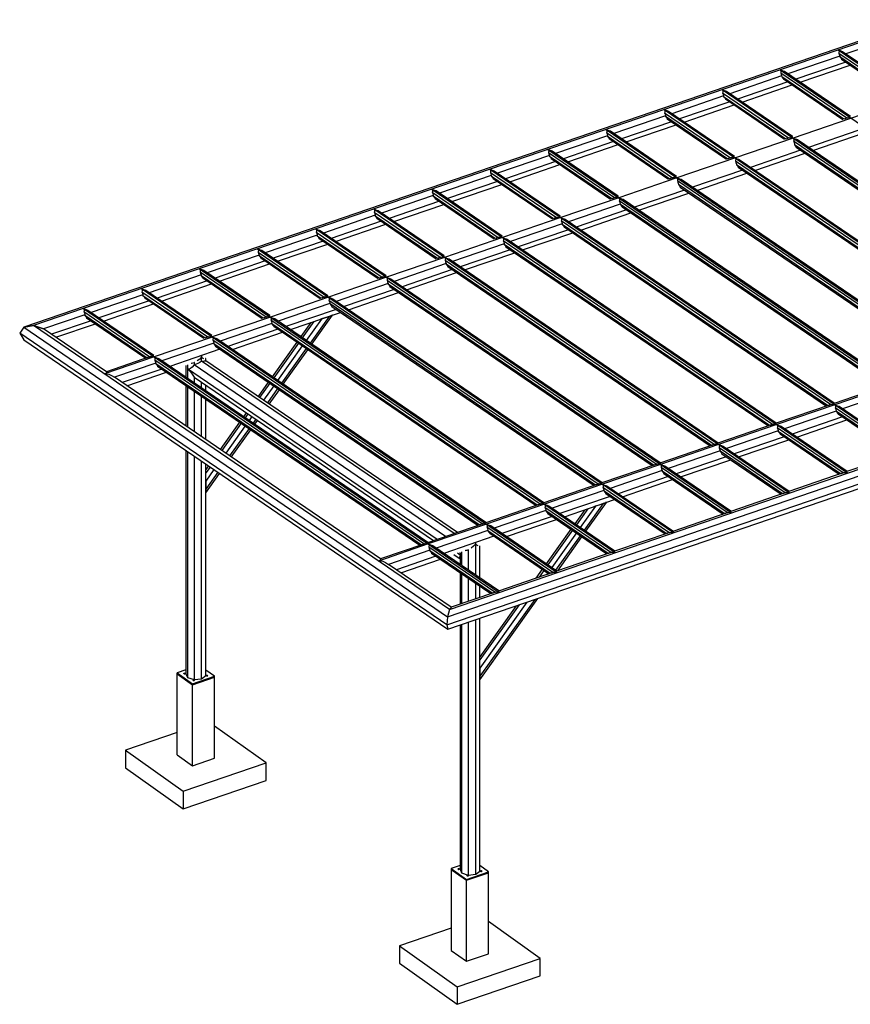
# Model space of a CAD drawing. Extents: x 343828 to 392391, y 90154 to 139469.
# Tile 1 of 27: x 358260 to 370605, y 90154 to 104782. Entities that reach past the tile are written whole.
import ezdxf

# ---------------------------------------------------------------- set-up
doc = ezdxf.new("R2010")
doc.units = 0
doc.header["$LTSCALE"] = 10
doc.header["$MEASUREMENT"] = 0
doc.layers.get('0').update_dxf_attribs({"linetype": 'CONTINUOUS'})
doc.layers.add('SECT-CUT', color=7, linetype='CONTINUOUS')

# ---------------------------------------------------------------- blocks, each defined once
blk = doc.blocks.new('A$C6fcd220c')
at = {"layer": 'SECT-CUT'}
for p, q in [((13405, 14627), (60, 10057)), ((13427, 14612), (207, 10084)), ((13050, 14382), (12280, 14118)), ((12187, 14086), (11417, 13823)), ((12166, 14179), (18345, 9962)), ((12188, 14168), (12166, 14179)), ((12166, 14179), (12177, 14164)), ((12176, 14139), (12173, 14132)), ((12173, 14132), (12181, 14114)), ((12173, 14132), (13154, 13462)), ((12177, 14164), (12176, 14139)), ((12181, 14114), (12187, 14086)), ((12187, 14086), (12188, 14078)), ((12221, 14155), (12188, 14168)), ((12188, 14078), (12202, 14060)), ((12188, 14078), (13113, 13447)), ((12202, 14060), (12214, 14042)), ((12214, 14042), (13095, 13441)), ((12231, 14152), (12221, 14155)), ((13212, 13482), (12231, 14152)), ((12278, 13998), (11533, 13743)), ((11600, 13698), (12344, 13953)), ((11324, 13791), (10554, 13527)), ((11303, 13884), (17482, 9667)), ((11325, 13872), (11303, 13884)), ((11303, 13884), (11314, 13868)), ((11313, 13844), (11310, 13836)), ((11310, 13836), (11318, 13818)), ((11310, 13836), (12291, 13167)), ((11314, 13868), (11313, 13844)), ((11318, 13818), (11324, 13791)), ((11324, 13791), (11325, 13783)), ((11358, 13859), (11325, 13872)), ((11325, 13783), (11339, 13765)), ((11325, 13783), (12250, 13152)), ((11339, 13765), (11351, 13747)), ((11368, 13856), (11358, 13859)), ((12349, 13187), (11368, 13856)), ((11415, 13703), (10670, 13448)), ((10737, 13403), (11482, 13658)), ((11351, 13747), (12232, 13146)), ((10461, 13495), (9691, 13231)), ((10440, 13588), (16619, 9371)), ((10462, 13576), (10440, 13588)), ((10440, 13588), (10451, 13573)), ((10450, 13548), (10447, 13541)), ((10447, 13541), (10455, 13523)), ((10447, 13541), (11428, 12871)), ((10451, 13573), (10450, 13548)), ((10455, 13523), (10461, 13495)), ((10461, 13495), (10462, 13487)), ((10495, 13564), (10462, 13576)), ((10462, 13487), (10476, 13469)), ((10462, 13487), (11387, 12856)), ((10476, 13469), (10488, 13451)), ((10505, 13561), (10495, 13564)), ((11486, 12891), (10505, 13561)), ((13219, 13460), (11493, 12869)), ((10552, 13407), (9807, 13152)), ((9874, 13107), (10619, 13362)), ((10488, 13451), (11369, 12850)), ((9598, 13200), (8828, 12936)), ((9577, 13293), (15756, 9076)), ((9599, 13281), (9577, 13293)), ((9577, 13293), (9588, 13277)), ((9587, 13253), (9584, 13245)), ((9584, 13245), (9592, 13227)), ((9584, 13245), (10565, 12576)), ((9588, 13277), (9587, 13253)), ((9592, 13227), (9598, 13200)), ((9598, 13200), (9599, 13192)), ((9632, 13268), (9599, 13281)), ((9599, 13192), (9613, 13174)), ((9599, 13192), (10524, 12561)), ((9613, 13174), (9625, 13156)), ((9642, 13265), (9632, 13268)), ((10623, 12595), (9642, 13265)), ((12302, 13169), (12261, 13156)), ((12276, 13164), (12291, 13167)), ((12289, 13166), (12290, 13165)), ((12291, 13167), (12301, 13169)), ((12301, 13169), (12334, 13172)), ((12334, 13172), (12356, 13165)), ((9689, 13112), (8945, 12857)), ((9011, 12811), (9756, 13067)), ((9625, 13156), (10506, 12554)), ((12257, 13154), (12276, 13164)), ((12261, 13155), (12278, 13164)), ((8735, 12904), (7965, 12640)), ((8714, 12997), (14893, 8780)), ((8736, 12985), (8714, 12997)), ((8714, 12997), (8725, 12981)), ((8724, 12957), (8721, 12950)), ((8721, 12950), (8729, 12931)), ((8721, 12950), (9702, 12280)), ((8725, 12981), (8724, 12957)), ((8729, 12931), (8735, 12904)), ((8735, 12904), (8736, 12896)), ((8769, 12973), (8736, 12985)), ((8736, 12896), (8750, 12878)), ((8736, 12896), (9661, 12265)), ((8750, 12878), (8762, 12860)), ((8779, 12970), (8769, 12973)), ((9760, 12300), (8779, 12970)), ((11439, 12874), (11398, 12860)), ((11428, 12871), (11438, 12874)), ((11438, 12874), (11471, 12876)), ((11471, 12876), (11493, 12869)), ((11482, 12880), (11483, 12889)), ((11493, 12869), (11482, 12880)), ((11483, 12889), (11486, 12891)), ((12469, 12984), (11724, 12729)), ((11790, 12683), (12535, 12939)), ((8826, 12816), (8082, 12561)), ((8148, 12516), (8893, 12771)), ((8762, 12860), (9643, 12259)), ((11493, 12869), (9767, 12278)), ((11394, 12859), (11413, 12868)), ((11398, 12860), (11415, 12869)), ((11413, 12868), (11428, 12871)), ((11426, 12871), (11427, 12870)), ((11516, 12857), (11493, 12869)), ((11493, 12869), (11504, 12853)), ((11493, 12869), (11493, 12869)), ((11493, 12869), (11493, 12869)), ((11493, 12869), (11493, 12869)), ((11503, 12829), (11500, 12822)), ((11500, 12822), (11508, 12803)), ((15501, 10092), (11500, 12822)), ((11504, 12853), (11503, 12829)), ((11508, 12803), (11515, 12776)), ((11515, 12776), (11516, 12768)), ((11549, 12845), (11516, 12857)), ((11516, 12768), (11530, 12750)), ((15460, 10077), (11516, 12768)), ((11530, 12750), (11542, 12732)), ((11542, 12732), (15442, 10071)), ((11558, 12842), (11549, 12845)), ((15559, 10112), (11558, 12842)), ((7872, 12609), (7102, 12345)), ((7851, 12701), (14030, 8485)), ((7873, 12690), (7851, 12701)), ((7851, 12701), (7862, 12686)), ((7861, 12662), (7858, 12654)), ((7858, 12654), (7866, 12636)), ((7858, 12654), (8839, 11984)), ((7862, 12686), (7861, 12662)), ((7866, 12636), (7872, 12609)), ((7872, 12609), (7873, 12600)), ((7906, 12677), (7873, 12690)), ((7873, 12600), (7887, 12583)), ((7873, 12600), (8798, 11969)), ((7887, 12583), (7899, 12564)), ((7916, 12674), (7906, 12677)), ((8897, 12004), (7916, 12674)), ((10575, 12578), (10608, 12581)), ((10608, 12581), (10630, 12574)), ((10619, 12584), (10620, 12594)), ((10630, 12574), (10619, 12584)), ((10620, 12594), (10623, 12595)), ((11606, 12688), (10861, 12433)), ((10927, 12388), (11672, 12643)), ((7963, 12521), (7219, 12265)), ((7285, 12220), (8030, 12475)), ((7899, 12564), (8780, 11963)), ((10531, 12563), (10550, 12573)), ((10576, 12578), (10535, 12564)), ((10535, 12564), (10552, 12573)), ((10550, 12573), (10565, 12576)), ((10563, 12575), (10564, 12574)), ((10565, 12576), (10575, 12578)), ((10653, 12562), (10630, 12574)), ((10630, 12574), (10641, 12558)), ((10630, 12574), (10630, 12574)), ((10630, 12574), (10630, 12574)), ((10640, 12534), (10637, 12526)), ((10637, 12526), (10645, 12508)), ((14638, 9796), (10637, 12526)), ((10641, 12558), (10640, 12534)), ((10645, 12508), (10652, 12481)), ((10652, 12481), (10653, 12473)), ((10686, 12549), (10653, 12562)), ((10653, 12473), (10667, 12455)), ((14597, 9781), (10653, 12473)), ((10667, 12455), (10679, 12437)), ((10679, 12437), (14579, 9775)), ((10695, 12546), (10686, 12549)), ((14696, 9816), (10695, 12546)), ((7009, 12313), (6239, 12049)), ((6988, 12406), (13167, 8189)), ((7010, 12394), (6988, 12406)), ((6988, 12406), (6999, 12390)), ((6998, 12366), (6995, 12359)), ((6995, 12359), (7003, 12340)), ((6995, 12359), (7976, 11689)), ((6999, 12390), (6998, 12366)), ((7003, 12340), (7009, 12313)), ((7009, 12313), (7010, 12305)), ((7043, 12381), (7010, 12394)), ((7010, 12305), (7024, 12287)), ((7010, 12305), (7935, 11674)), ((7024, 12287), (7036, 12269)), ((7053, 12378), (7043, 12381)), ((8034, 11709), (7053, 12378)), ((9756, 12289), (9757, 12298)), ((9767, 12278), (9756, 12289)), ((9757, 12298), (9760, 12300)), ((10743, 12393), (9998, 12137)), ((10064, 12092), (10809, 12347)), ((7100, 12225), (6356, 11970)), ((6422, 11925), (7167, 12180)), ((7036, 12269), (7917, 11668)), ((9767, 12278), (8904, 11983)), ((9668, 12267), (9687, 12277)), ((9713, 12283), (9672, 12269)), ((9672, 12269), (9689, 12277)), ((9687, 12277), (9702, 12280)), ((9700, 12280), (9701, 12279)), ((9702, 12280), (9712, 12283)), ((9712, 12283), (9745, 12285)), ((9745, 12285), (9767, 12278)), ((9790, 12266), (9767, 12278)), ((9767, 12278), (9778, 12262)), ((9767, 12278), (9767, 12278)), ((9767, 12278), (9767, 12278)), ((9777, 12238), (9774, 12231)), ((9774, 12231), (9782, 12212)), ((13775, 9501), (9774, 12231)), ((9778, 12262), (9777, 12238)), ((9782, 12212), (9789, 12185)), ((9789, 12185), (9790, 12177)), ((9823, 12254), (9790, 12266)), ((9790, 12177), (9804, 12159)), ((13734, 9486), (9790, 12177)), ((9804, 12159), (9816, 12141)), ((9816, 12141), (13716, 9479)), ((9832, 12251), (9823, 12254)), ((13833, 9521), (9832, 12251)), ((6146, 12017), (5376, 11754)), ((6125, 12110), (12304, 7893)), ((6147, 12099), (6125, 12110)), ((6125, 12110), (6136, 12095)), ((6135, 12070), (6132, 12063)), ((6132, 12063), (6140, 12045)), ((6132, 12063), (7113, 11393)), ((6136, 12095), (6135, 12070)), ((6140, 12045), (6146, 12017)), ((6146, 12017), (6147, 12009)), ((6180, 12086), (6147, 12099)), ((6147, 12009), (6161, 11991)), ((6147, 12009), (7072, 11378)), ((6190, 12083), (6180, 12086)), ((7171, 11413), (6190, 12083)), ((8893, 11993), (8894, 12003)), ((8894, 12003), (8897, 12004)), ((9880, 12097), (9135, 11842)), ((9201, 11797), (9946, 12052)), ((6237, 11929), (5493, 11674)), ((5559, 11629), (6304, 11884)), ((6161, 11991), (6173, 11973)), ((6173, 11973), (7054, 11372)), ((8904, 11983), (8041, 11687)), ((8926, 11889), (8156, 11626)), ((8805, 11972), (8824, 11982)), ((8850, 11987), (8809, 11973)), ((8809, 11973), (8826, 11982)), ((8824, 11982), (8839, 11984)), ((8837, 11984), (8838, 11983)), ((8839, 11984), (8849, 11987)), ((8849, 11987), (8882, 11989)), ((8882, 11989), (8904, 11982)), ((8904, 11983), (8893, 11993)), ((8927, 11971), (8904, 11983)), ((8904, 11983), (8904, 11983)), ((8904, 11983), (8904, 11982)), ((8904, 11982), (8915, 11967)), ((8914, 11942), (8911, 11935)), ((8911, 11935), (8919, 11917)), ((12912, 9205), (8911, 11935)), ((8915, 11967), (8914, 11942)), ((8919, 11917), (8926, 11889)), ((8926, 11889), (8927, 11881)), ((8960, 11958), (8927, 11971)), ((8927, 11881), (8941, 11863)), ((12871, 9190), (8927, 11881)), ((8941, 11863), (8953, 11845)), ((8970, 11955), (8960, 11958)), ((12970, 9225), (8970, 11955)), ((5283, 11722), (4513, 11458)), ((5262, 11815), (11441, 7598)), ((5284, 11803), (5262, 11815)), ((5262, 11815), (5273, 11799)), ((5272, 11775), (5269, 11767)), ((5269, 11767), (5277, 11749)), ((5269, 11767), (6250, 11098)), ((5273, 11799), (5272, 11775)), ((5277, 11749), (5283, 11722)), ((5283, 11722), (5284, 11714)), ((5317, 11790), (5284, 11803)), ((5284, 11714), (5298, 11696)), ((5284, 11714), (6209, 11083)), ((5327, 11787), (5317, 11790)), ((6308, 11118), (5327, 11787)), ((8030, 11698), (8031, 11707)), ((8031, 11707), (8034, 11709)), ((9017, 11801), (8272, 11546)), ((8338, 11501), (9083, 11756)), ((8953, 11845), (12853, 9184)), ((5374, 11634), (4630, 11379)), ((4696, 11334), (5441, 11589)), ((5298, 11696), (5310, 11678)), ((5310, 11678), (6191, 11077)), ((8041, 11687), (7178, 11391)), ((8063, 11594), (7293, 11330)), ((7942, 11676), (7961, 11686)), ((7987, 11692), (7946, 11678)), ((7946, 11678), (7963, 11686)), ((7961, 11686), (7976, 11689)), ((7974, 11688), (7975, 11688)), ((7976, 11689), (7986, 11691)), ((7986, 11691), (8019, 11694)), ((8019, 11694), (8041, 11687)), ((8041, 11687), (8030, 11698)), ((8064, 11675), (8041, 11687)), ((8041, 11687), (8052, 11671)), ((8041, 11687), (8041, 11687)), ((8041, 11687), (8041, 11687)), ((8051, 11647), (8048, 11640)), ((8048, 11640), (8056, 11621)), ((12049, 8910), (8048, 11640)), ((8052, 11671), (8051, 11647)), ((8056, 11621), (8063, 11594)), ((8063, 11594), (8064, 11586)), ((8097, 11662), (8064, 11675)), ((8064, 11586), (8078, 11568)), ((12008, 8894), (8064, 11586)), ((8078, 11568), (8090, 11550)), ((8107, 11659), (8097, 11662)), ((12107, 8929), (8107, 11659)), ((4421, 11426), (3650, 11162)), ((4399, 11519), (10578, 7302)), ((4421, 11507), (4399, 11519)), ((4399, 11519), (4410, 11504)), ((4409, 11479), (4406, 11472)), ((4406, 11472), (4414, 11454)), ((4406, 11472), (5387, 10802)), ((4410, 11504), (4409, 11479)), ((4414, 11454), (4421, 11426)), ((4454, 11495), (4421, 11507)), ((4421, 11426), (4421, 11418)), ((4421, 11418), (4435, 11400)), ((4421, 11418), (5346, 10787)), ((4464, 11492), (4454, 11495)), ((5445, 10822), (4464, 11492)), ((7167, 11402), (7168, 11411)), ((7168, 11411), (7171, 11413)), ((8154, 11506), (7409, 11251)), ((7475, 11206), (8220, 11461)), ((8090, 11550), (11990, 8888)), ((4512, 11338), (3767, 11083)), ((3833, 11038), (4578, 11293)), ((4435, 11400), (4447, 11382)), ((4447, 11382), (5328, 10781)), ((7178, 11391), (6315, 11096)), ((7200, 11298), (6430, 11035)), ((7079, 11381), (7098, 11390)), ((7124, 11396), (7083, 11382)), ((7083, 11382), (7100, 11391)), ((7098, 11390), (7113, 11393)), ((7111, 11393), (7112, 11392)), ((7113, 11393), (7123, 11396)), ((7123, 11396), (7156, 11398)), ((7156, 11398), (7178, 11391)), ((7178, 11391), (7167, 11402)), ((7201, 11379), (7178, 11391)), ((7178, 11391), (7189, 11375)), ((7178, 11391), (7178, 11391)), ((7178, 11391), (7178, 11391)), ((7188, 11351), (7185, 11344)), ((7185, 11344), (7193, 11326)), ((11186, 8614), (7185, 11344)), ((7189, 11375), (7188, 11351)), ((7193, 11326), (7200, 11298)), ((7200, 11298), (7201, 11290)), ((7234, 11367), (7201, 11379)), ((7201, 11290), (7215, 11272)), ((11145, 8599), (7201, 11290)), ((7215, 11272), (7227, 11254)), ((7244, 11364), (7234, 11367)), ((11244, 8634), (7244, 11364)), ((3558, 11131), (2787, 10867)), ((3536, 11224), (9715, 7007)), ((3558, 11212), (3536, 11224)), ((3536, 11224), (3547, 11208)), ((3546, 11184), (3543, 11176)), ((3543, 11176), (3551, 11158)), ((3543, 11176), (4524, 10507)), ((3547, 11208), (3546, 11184)), ((3551, 11158), (3558, 11131)), ((3591, 11199), (3558, 11212)), ((3558, 11131), (3558, 11123)), ((3558, 11123), (3572, 11105)), ((3558, 11123), (4483, 10492)), ((3601, 11196), (3591, 11199)), ((4582, 10526), (3601, 11196)), ((6305, 11116), (6308, 11118)), ((7291, 11210), (6546, 10955)), ((6613, 10910), (7357, 11165)), ((7227, 11254), (11127, 8593)), ((3649, 11043), (2904, 10788)), ((2970, 10742), (3715, 10998)), ((3572, 11105), (3584, 11087)), ((3584, 11087), (4465, 10485)), ((6315, 11096), (5452, 10800)), ((6337, 11003), (5567, 10739)), ((6216, 11085), (6235, 11095)), ((6261, 11100), (6220, 11086)), ((6220, 11086), (6237, 11095)), ((6235, 11095), (6250, 11098)), ((6248, 11097), (6249, 11096)), ((6250, 11098), (6260, 11100)), ((6260, 11100), (6293, 11103)), ((6293, 11103), (6315, 11096)), ((6304, 11107), (6305, 11116)), ((6315, 11096), (6304, 11107)), ((6338, 11084), (6315, 11096)), ((6315, 11096), (6326, 11080)), ((6315, 11096), (6315, 11096)), ((6315, 11096), (6315, 11096)), ((6325, 11056), (6322, 11048)), ((6322, 11048), (6330, 11030)), ((10323, 8318), (6322, 11048)), ((6326, 11080), (6325, 11056)), ((6330, 11030), (6337, 11003)), ((6337, 11003), (6338, 10995)), ((6371, 11071), (6338, 11084)), ((6338, 10995), (6352, 10977)), ((10282, 8303), (6338, 10995)), ((6352, 10977), (6364, 10959)), ((6381, 11068), (6371, 11071)), ((10381, 8338), (6381, 11068)), ((2695, 10835), (1924, 10571)), ((2673, 10928), (8852, 6711)), ((2695, 10916), (2673, 10928)), ((2673, 10928), (2684, 10912)), ((2683, 10888), (2680, 10881)), ((2680, 10881), (2688, 10862)), ((2680, 10881), (3661, 10211)), ((2684, 10912), (2683, 10888)), ((2688, 10862), (2695, 10835)), ((2728, 10904), (2695, 10916)), ((2695, 10835), (2695, 10827)), ((2695, 10827), (2709, 10809)), ((2695, 10827), (3620, 10196)), ((2738, 10901), (2728, 10904)), ((3719, 10231), (2738, 10901)), ((6428, 10915), (5683, 10660)), ((5750, 10614), (6494, 10870)), ((6364, 10959), (10264, 8297)), ((2786, 10747), (2041, 10492)), ((2107, 10447), (2852, 10702)), ((2709, 10809), (2721, 10791)), ((2721, 10791), (3602, 10190)), ((5452, 10800), (4589, 10505)), ((5474, 10707), (4704, 10443)), ((5353, 10790), (5372, 10799)), ((5398, 10805), (5357, 10791)), ((5357, 10791), (5374, 10800)), ((5372, 10799), (5387, 10802)), ((5385, 10802), (5386, 10801)), ((5387, 10802), (5397, 10805)), ((5397, 10805), (5430, 10807)), ((5430, 10807), (5452, 10800)), ((5441, 10811), (5442, 10820)), ((5452, 10800), (5441, 10811)), ((5442, 10820), (5445, 10822)), ((5475, 10788), (5452, 10800)), ((5452, 10800), (5463, 10784)), ((5452, 10800), (5452, 10800)), ((5452, 10800), (5452, 10800)), ((5462, 10760), (5459, 10753)), ((5459, 10753), (5467, 10734)), ((9460, 8023), (5459, 10753)), ((5463, 10784), (5462, 10760)), ((5467, 10734), (5474, 10707)), ((5474, 10707), (5475, 10699)), ((5508, 10776), (5475, 10788)), ((5475, 10699), (5489, 10681)), ((9419, 8008), (5475, 10699)), ((5489, 10681), (5501, 10663)), ((5518, 10773), (5508, 10776)), ((9518, 8043), (5518, 10773)), ((6360, 5757), (20959, 10757)), ((6387, 5867), (20811, 10807)), ((1832, 10540), (1061, 10276)), ((1810, 10632), (7989, 6416)), ((1832, 10621), (1810, 10632)), ((1810, 10632), (1821, 10617)), ((1820, 10593), (1817, 10585)), ((1817, 10585), (1825, 10567)), ((1817, 10585), (2798, 9915)), ((1821, 10617), (1820, 10593)), ((1825, 10567), (1832, 10540)), ((1865, 10608), (1832, 10621)), ((1832, 10540), (1832, 10532)), ((1875, 10605), (1865, 10608)), ((2856, 9935), (1875, 10605)), ((5565, 10619), (4820, 10364)), ((4887, 10319), (5631, 10574)), ((5501, 10663), (9401, 8002)), ((6350, 5635), (21021, 10659)), ((6363, 5571), (20961, 10571)), ((1923, 10452), (1178, 10196)), ((1244, 10151), (1989, 10406)), ((1832, 10532), (1846, 10514)), ((1832, 10532), (2757, 9900)), ((1846, 10514), (1858, 10495)), ((1858, 10495), (2739, 9894)), ((4589, 10505), (3726, 10209)), ((4611, 10412), (3841, 10148)), ((4490, 10494), (4509, 10504)), ((4535, 10509), (4494, 10495)), ((4494, 10495), (4511, 10504)), ((4509, 10504), (4524, 10507)), ((4522, 10506), (4523, 10505)), ((4524, 10507), (4534, 10509)), ((4534, 10509), (4567, 10512)), ((4567, 10512), (4589, 10505)), ((4578, 10516), (4580, 10525)), ((4589, 10505), (4578, 10516)), ((4580, 10525), (4582, 10526)), ((4612, 10493), (4589, 10505)), ((4589, 10505), (4600, 10489)), ((4589, 10505), (4589, 10505)), ((4589, 10505), (4589, 10505)), ((4599, 10465), (4597, 10457)), ((4597, 10457), (4604, 10439)), ((8597, 7727), (4597, 10457)), ((4600, 10489), (4599, 10465)), ((4604, 10439), (4611, 10412)), ((4611, 10412), (4612, 10404)), ((4645, 10480), (4612, 10493)), ((4612, 10404), (4626, 10386)), ((8556, 7712), (4612, 10404)), ((4626, 10386), (4638, 10368)), ((4655, 10477), (4645, 10480)), ((8655, 7747), (4655, 10477)), ((969, 10244), (355, 10034)), ((947, 10337), (7126, 6120)), ((969, 10325), (947, 10337)), ((947, 10337), (958, 10321)), ((957, 10297), (954, 10290)), ((954, 10290), (962, 10271)), ((954, 10290), (1935, 9620)), ((958, 10321), (957, 10297)), ((962, 10271), (969, 10244)), ((1002, 10312), (969, 10325)), ((969, 10244), (969, 10236)), ((1012, 10309), (1002, 10312)), ((1994, 9640), (1012, 10309)), ((4702, 10324), (3957, 10069)), ((4024, 10023), (4768, 10278)), ((4638, 10368), (8538, 7706)), ((1060, 10156), (471, 9955)), ((537, 9909), (1126, 10111)), ((969, 10236), (983, 10218)), ((969, 10236), (1894, 9605)), ((983, 10218), (995, 10200)), ((995, 10200), (1876, 9599)), ((3726, 10209), (2863, 9914)), ((3748, 10116), (2978, 9852)), ((3627, 10198), (3646, 10208)), ((3672, 10214), (3631, 10200)), ((3631, 10200), (3649, 10209)), ((3646, 10208), (3661, 10211)), ((3659, 10211), (3660, 10210)), ((3661, 10211), (3671, 10214)), ((3671, 10214), (3704, 10216)), ((3704, 10216), (3726, 10209)), ((3716, 10220), (3717, 10229)), ((3726, 10209), (3716, 10220)), ((3717, 10229), (3719, 10231)), ((3749, 10197), (3726, 10209)), ((3726, 10209), (3737, 10193)), ((3726, 10209), (3726, 10209)), ((3726, 10209), (3726, 10209)), ((3726, 10209), (3726, 10209)), ((3726, 10209), (3726, 10209)), ((3726, 10209), (3726, 10209)), ((3736, 10169), (3734, 10162)), ((3734, 10162), (3741, 10143)), ((7734, 7432), (3734, 10162)), ((3737, 10193), (3736, 10169)), ((3741, 10143), (3748, 10116)), ((3748, 10116), (3749, 10108)), ((3782, 10185), (3749, 10197)), ((3749, 10108), (3763, 10090)), ((7693, 7417), (3749, 10108)), ((3792, 10182), (3782, 10185)), ((7792, 7452), (3792, 10182)), ((4325, 10127), (4177, 9919)), ((4372, 10143), (4200, 9903)), ((4485, 10180), (4259, 9863)), ((4600, 10220), (4317, 9823)), ((4342, 9806), (4649, 10236)), ((4485, 10180), (4471, 10177)), ((4486, 10181), (4480, 10180)), ((4538, 10196), (4485, 10180)), ((4550, 10201), (4486, 10181)), ((4490, 10183), (4489, 10182)), ((4600, 10220), (4538, 10196)), ((4595, 10219), (4593, 10217)), ((4625, 10226), (4600, 10220)), ((4613, 10223), (4637, 10233)), ((4649, 10236), (4625, 10226)), ((4637, 10233), (4635, 10233)), ((4649, 10236), (4645, 10236)), ((60, 10057), (0, 9968)), ((60, 10057), (0, 9968)), ((0, 9968), (62, 9870)), ((0, 9968), (62, 9870)), ((6350, 5635), (0, 9968)), ((0, 9968), (0, 9968)), ((0, 9968), (0, 9968)), ((0, 9968), (0, 9968)), ((207, 10084), (60, 10057)), ((60, 10057), (207, 10084)), ((60, 10057), (6360, 5757)), ((355, 10034), (207, 10084)), ((6387, 5867), (207, 10084)), ((207, 10084), (355, 10034)), ((1288, 9397), (355, 10034)), ((355, 10034), (355, 10034)), ((3839, 10028), (3094, 9773)), ((3161, 9728), (3905, 9983)), ((3763, 10090), (3775, 10072)), ((3775, 10072), (7675, 7411)), ((62, 9870), (62, 9870)), ((62, 9870), (6363, 5571)), ((62, 9870), (62, 9870)), ((2863, 9913), (2000, 9618)), ((2885, 9820), (2115, 9557)), ((2764, 9903), (2783, 9913)), ((2809, 9918), (2768, 9904)), ((2768, 9904), (2786, 9913)), ((2783, 9913), (2798, 9915)), ((2796, 9915), (2797, 9914)), ((2798, 9915), (2808, 9918)), ((2808, 9918), (2841, 9920)), ((2841, 9920), (2863, 9913)), ((2853, 9924), (2854, 9934)), ((2863, 9914), (2853, 9924)), ((2854, 9934), (2856, 9935)), ((2886, 9902), (2863, 9914)), ((2863, 9914), (2863, 9914)), ((2863, 9914), (2863, 9913)), ((2863, 9913), (2863, 9913)), ((2863, 9913), (2874, 9898)), ((2873, 9873), (2871, 9866)), ((2871, 9866), (2878, 9848)), ((6871, 7136), (2871, 9866)), ((2874, 9898), (2873, 9873)), ((2878, 9848), (2885, 9820)), ((2885, 9820), (2886, 9812)), ((2919, 9889), (2886, 9902)), ((2886, 9812), (2900, 9794)), ((6830, 7121), (2886, 9812)), ((2929, 9886), (2919, 9889)), ((6929, 7156), (2929, 9886)), ((4119, 9837), (3752, 9324)), ((4142, 9821), (3776, 9308)), ((2976, 9732), (2231, 9477)), ((2900, 9794), (2912, 9776)), ((2912, 9776), (6812, 7115)), ((4200, 9782), (3834, 9268)), ((4259, 9742), (3893, 9228)), ((3917, 9211), (4284, 9725)), ((2000, 9618), (1261, 9365)), ((1946, 9623), (1288, 9397)), ((2022, 9525), (1409, 9315)), ((1901, 9607), (1921, 9617)), ((1901, 9607), (1901, 9607)), ((1905, 9609), (1923, 9617)), ((1905, 9609), (1905, 9609)), ((1921, 9617), (1935, 9620)), ((1933, 9619), (1935, 9619)), ((1935, 9620), (1945, 9622)), ((1945, 9622), (1978, 9625)), ((1978, 9625), (2000, 9618)), ((1990, 9629), (1991, 9638)), ((2000, 9618), (1990, 9629)), ((1991, 9638), (1994, 9640)), ((2023, 9606), (2000, 9618)), ((2000, 9618), (2011, 9602)), ((2000, 9618), (2000, 9618)), ((2000, 9618), (2000, 9618)), ((2010, 9578), (2008, 9571)), ((2008, 9571), (2015, 9552)), ((6008, 6841), (2008, 9571)), ((2011, 9602), (2010, 9578)), ((2015, 9552), (2022, 9525)), ((2022, 9525), (2023, 9517)), ((2056, 9593), (2023, 9606)), ((2023, 9517), (2037, 9499)), ((5967, 6826), (2023, 9517)), ((2066, 9590), (2056, 9593)), ((6066, 6860), (2066, 9590)), ((2571, 9523), (2550, 9519)), ((2573, 9524), (2553, 9520)), ((2592, 9532), (2571, 9523)), ((2596, 9534), (2592, 9533)), ((2592, 9533), (2592, 9532)), ((2592, 9532), (2592, 9501)), ((2621, 9509), (2592, 9501)), ((2650, 9520), (2621, 9509)), ((2675, 9584), (2640, 9557)), ((2678, 9535), (2650, 9520)), ((2697, 9611), (2675, 9584)), ((2704, 9552), (2678, 9535)), ((2704, 9634), (2697, 9611)), ((2707, 9614), (2704, 9634)), ((2704, 9552), (2704, 9634)), ((2726, 9551), (2704, 9552)), ((6455, 6993), (2704, 9552)), ((2719, 9599), (2707, 9614)), ((2739, 9591), (2719, 9599)), ((2744, 9552), (2726, 9551)), ((2758, 9556), (2744, 9552)), ((2766, 9561), (2758, 9556)), ((2765, 9592), (2764, 9592)), ((2766, 9592), (2765, 9592)), ((2766, 9561), (2766, 9592)), ((6505, 7010), (2766, 9561)), ((1281, 9373), (1261, 9365)), ((1261, 9365), (1289, 9368)), ((1292, 9381), (1281, 9373)), ((1288, 9397), (1295, 9390)), ((1289, 9368), (1324, 9360)), ((1295, 9390), (1292, 9381)), ((2113, 9437), (1525, 9235)), ((1591, 9190), (2180, 9392)), ((2037, 9499), (2049, 9481)), ((2049, 9481), (5949, 6819)), ((2471, 9491), (2471, 9314)), ((2495, 9500), (2495, 9297)), ((2495, 9438), (2495, 9438)), ((2495, 9438), (2514, 9421)), ((2514, 9434), (2495, 9438)), ((2495, 9438), (2495, 9438)), ((6204, 6907), (2495, 9438)), ((2537, 9443), (2514, 9434)), ((2514, 9421), (2537, 9395)), ((2563, 9466), (2537, 9443)), ((2537, 9395), (2563, 9360)), ((2592, 9501), (2563, 9466)), ((6330, 6950), (2592, 9501)), ((1324, 9360), (1364, 9342)), ((1364, 9342), (1409, 9315)), ((1409, 9315), (1409, 9315)), ((5361, 6618), (1409, 9315)), ((2563, 9360), (2592, 9317)), ((2592, 9317), (6150, 6888)), ((2592, 9317), (2592, 9232)), ((2704, 9155), (2704, 9240)), ((3694, 9243), (3543, 9031)), ((3718, 9227), (3566, 9015)), ((2471, 9193), (2471, 8590)), ((2495, 9176), (2495, 8573)), ((2592, 9111), (2592, 8508)), ((2766, 9113), (2766, 9198)), ((3776, 9187), (3625, 8975)), ((3834, 9147), (3683, 8935)), ((3708, 8918), (3859, 9130)), ((12922, 9208), (12104, 8927)), ((12977, 9203), (12114, 8908)), ((12999, 9110), (12229, 8846)), ((2704, 8431), (2704, 9034)), ((2766, 8389), (2766, 8992)), ((12103, 8918), (12104, 8928)), ((12104, 8928), (12107, 8929)), ((3368, 8787), (3327, 8729)), ((12060, 8912), (11241, 8632)), ((12114, 8908), (11251, 8612)), ((12136, 8814), (11366, 8551)), ((12015, 8897), (12034, 8907)), ((12019, 8898), (12036, 8907)), ((12034, 8907), (12049, 8910)), ((12048, 8908), (12047, 8909)), ((12049, 8910), (12059, 8912)), ((12059, 8912), (12091, 8914)), ((12091, 8914), (12114, 8908)), ((12103, 8918), (12114, 8908)), ((12114, 8908), (12113, 8908)), ((12113, 8908), (12113, 8908)), ((12136, 8896), (12114, 8908)), ((12114, 8908), (12125, 8892)), ((12124, 8868), (12121, 8860)), ((12121, 8860), (12129, 8842)), ((13102, 8191), (12121, 8860)), ((12125, 8892), (12124, 8868)), ((12129, 8842), (12136, 8814)), ((12169, 8883), (12136, 8896)), ((12136, 8814), (12137, 8807)), ((12137, 8807), (12150, 8789)), ((13061, 8176), (12137, 8807)), ((12150, 8789), (12163, 8770)), ((12179, 8880), (12169, 8883)), ((13160, 8211), (12179, 8880)), ((3269, 8648), (2980, 8243)), ((3293, 8632), (3003, 8227)), ((3392, 8771), (3351, 8713)), ((3450, 8731), (3409, 8674)), ((3509, 8691), (3468, 8634)), ((3493, 8617), (3534, 8674)), ((11240, 8623), (11241, 8632)), ((11241, 8632), (11244, 8634)), ((12227, 8727), (11482, 8471)), ((11548, 8426), (12293, 8681)), ((12163, 8770), (13043, 8170)), ((3351, 8592), (3062, 8187)), ((3410, 8552), (3120, 8147)), ((3145, 8130), (3435, 8535)), ((11197, 8617), (10378, 8336)), ((11251, 8612), (10388, 8317)), ((11273, 8519), (10503, 8255)), ((11152, 8601), (11171, 8611)), ((11156, 8603), (11173, 8611)), ((11171, 8611), (11186, 8614)), ((11185, 8613), (11184, 8614)), ((11186, 8614), (11196, 8617)), ((11196, 8617), (11228, 8619)), ((11228, 8619), (11251, 8612)), ((11240, 8623), (11251, 8612)), ((11251, 8612), (11250, 8612)), ((11250, 8612), (11250, 8612)), ((11273, 8600), (11251, 8612)), ((11251, 8612), (11262, 8596)), ((11261, 8572), (11258, 8565)), ((11258, 8565), (11266, 8546)), ((12239, 7895), (11258, 8565)), ((11262, 8596), (11261, 8572)), ((11266, 8546), (11273, 8519)), ((11306, 8588), (11273, 8600)), ((11273, 8519), (11274, 8511)), ((11274, 8511), (11287, 8493)), ((12198, 7880), (11274, 8511)), ((11287, 8493), (11300, 8475)), ((11316, 8585), (11306, 8588)), ((12297, 7915), (11316, 8585)), ((10378, 8337), (10381, 8338)), ((11364, 8431), (10619, 8176)), ((10685, 8131), (11430, 8386)), ((11300, 8475), (12180, 7874)), ((2471, 8227), (2471, 4910)), ((2495, 8210), (2495, 4855)), ((10334, 8321), (9515, 8041)), ((10388, 8316), (9525, 8021)), ((10410, 8223), (9640, 7960)), ((10289, 8306), (10308, 8316)), ((10293, 8307), (10310, 8316)), ((10308, 8316), (10323, 8318)), ((10322, 8317), (10321, 8318)), ((10323, 8318), (10333, 8321)), ((10333, 8321), (10365, 8323)), ((10365, 8323), (10388, 8316)), ((10377, 8327), (10378, 8337)), ((10377, 8327), (10388, 8317)), ((10388, 8317), (10387, 8317)), ((10387, 8317), (10387, 8317)), ((10410, 8305), (10388, 8317)), ((10388, 8316), (10399, 8301)), ((10398, 8276), (10395, 8269)), ((10395, 8269), (10403, 8251)), ((11376, 7600), (10395, 8269)), ((10399, 8301), (10398, 8276)), ((10403, 8251), (10410, 8223)), ((10444, 8292), (10410, 8305)), ((10410, 8223), (10411, 8215)), ((10411, 8215), (10424, 8197)), ((11335, 7585), (10411, 8215)), ((10424, 8197), (10437, 8179)), ((10453, 8289), (10444, 8292)), ((11434, 7620), (10453, 8289)), ((13113, 8194), (12294, 7913)), ((2592, 8144), (2592, 4824)), ((2704, 4836), (2704, 8068)), ((10501, 8135), (9756, 7880)), ((9822, 7835), (10567, 8090)), ((10437, 8179), (11317, 7579)), ((2766, 4884), (2766, 8025)), ((2805, 7998), (2766, 7943)), ((2829, 7982), (2766, 7894)), ((2887, 7943), (2767, 7774)), ((2946, 7903), (2767, 7652)), ((9471, 8026), (8652, 7745)), ((9525, 8021), (8662, 7725)), ((9547, 7928), (8777, 7664)), ((9426, 8010), (9445, 8020)), ((9430, 8012), (9447, 8020)), ((9445, 8020), (9460, 8023)), ((9459, 8022), (9458, 8022)), ((9460, 8023), (9470, 8025)), ((9470, 8025), (9503, 8028)), ((9503, 8028), (9525, 8021)), ((9514, 8032), (9515, 8041)), ((9514, 8032), (9525, 8021)), ((9515, 8041), (9518, 8043)), ((9525, 8021), (9524, 8021)), ((9524, 8021), (9524, 8021)), ((9547, 8009), (9525, 8021)), ((9525, 8021), (9536, 8005)), ((9535, 7981), (9532, 7974)), ((9532, 7974), (9540, 7955)), ((10513, 7304), (9532, 7974)), ((9536, 8005), (9535, 7981)), ((9540, 7955), (9547, 7928)), ((9581, 7996), (9547, 8009)), ((9547, 7928), (9548, 7920)), ((9548, 7920), (9561, 7902)), ((10472, 7289), (9548, 7920)), ((9561, 7902), (9574, 7884)), ((9590, 7993), (9581, 7996)), ((10571, 7324), (9590, 7993)), ((12249, 7898), (12282, 7900)), ((12282, 7900), (12304, 7893)), ((12293, 7904), (12294, 7913)), ((12304, 7893), (12293, 7904)), ((12294, 7913), (12297, 7915)), ((2766, 7783), (2767, 7774)), ((2766, 7773), (2766, 7773)), ((2766, 7773), (2768, 7705)), ((2766, 7770), (2766, 7769)), ((2767, 7600), (2971, 7886)), ((2767, 7774), (2768, 7719)), ((9638, 7840), (8893, 7585)), ((8959, 7540), (9704, 7795)), ((9574, 7884), (10454, 7283)), ((12250, 7898), (11431, 7618)), ((12205, 7883), (12224, 7892)), ((12209, 7884), (12226, 7893)), ((12224, 7892), (12239, 7895)), ((12238, 7894), (12237, 7895)), ((12239, 7895), (12249, 7898)), ((2767, 7659), (2766, 7658)), ((2768, 7639), (2766, 7613)), ((2766, 7613), (2766, 7613)), ((2768, 7719), (2767, 7652)), ((2767, 7652), (2768, 7627)), ((2768, 7627), (2767, 7600)), ((8608, 7730), (7789, 7450)), ((8662, 7725), (7799, 7430)), ((8684, 7632), (7914, 7369)), ((8563, 7715), (8582, 7724)), ((8567, 7716), (8584, 7725)), ((8582, 7724), (8597, 7727)), ((8596, 7726), (8595, 7727)), ((8597, 7727), (8607, 7730)), ((8607, 7730), (8640, 7732)), ((8640, 7732), (8662, 7725)), ((8651, 7736), (8652, 7745)), ((8651, 7736), (8662, 7725)), ((8652, 7745), (8655, 7747)), ((8662, 7726), (8661, 7726)), ((8662, 7726), (8662, 7726)), ((8684, 7713), (8662, 7725)), ((8662, 7725), (8673, 7709)), ((8672, 7685), (8669, 7678)), ((8669, 7678), (8677, 7660)), ((9650, 7009), (8669, 7678)), ((8673, 7709), (8672, 7685)), ((8677, 7660), (8684, 7632)), ((8718, 7701), (8684, 7713)), ((8684, 7632), (8685, 7624)), ((8685, 7624), (8698, 7606)), ((9609, 6994), (8685, 7624)), ((8698, 7606), (8711, 7588)), ((8727, 7698), (8718, 7701)), ((9708, 7028), (8727, 7698)), ((11430, 7609), (11431, 7618)), ((11441, 7598), (11430, 7609)), ((11431, 7618), (11434, 7620)), ((2766, 7603), (2767, 7600)), ((8775, 7544), (8030, 7289)), ((8096, 7244), (8841, 7499)), ((8711, 7588), (9591, 6987)), ((11387, 7602), (10568, 7322)), ((11342, 7587), (11361, 7597)), ((11346, 7588), (11363, 7597)), ((11361, 7597), (11376, 7600)), ((11375, 7598), (11374, 7599)), ((11376, 7600), (11386, 7602)), ((11386, 7602), (11419, 7605)), ((11419, 7605), (11441, 7598)), ((7745, 7434), (6926, 7154)), ((7799, 7430), (6936, 7134)), ((7821, 7337), (7051, 7073)), ((7700, 7419), (7719, 7429)), ((7704, 7420), (7721, 7429)), ((7719, 7429), (7734, 7432)), ((7733, 7430), (7732, 7431)), ((7734, 7432), (7744, 7434)), ((7744, 7434), (7777, 7437)), ((7777, 7437), (7799, 7430)), ((7788, 7441), (7789, 7450)), ((7788, 7441), (7799, 7430)), ((7789, 7450), (7792, 7452)), ((7799, 7430), (7798, 7430)), ((7822, 7418), (7799, 7430)), ((7799, 7430), (7810, 7414)), ((7799, 7430), (7799, 7430)), ((7809, 7390), (7806, 7382)), ((7806, 7382), (7814, 7364)), ((8787, 6713), (7806, 7382)), ((7810, 7414), (7809, 7390)), ((7814, 7364), (7821, 7337)), ((7821, 7337), (7822, 7329)), ((7855, 7405), (7822, 7418)), ((7822, 7329), (7835, 7311)), ((8746, 6698), (7822, 7329)), ((7864, 7402), (7855, 7405)), ((8845, 6733), (7864, 7402)), ((8398, 7347), (8249, 7139)), ((8444, 7363), (8273, 7123)), ((8558, 7401), (8331, 7084)), ((8673, 7440), (8390, 7044)), ((8415, 7027), (8722, 7457)), ((8558, 7401), (8544, 7397)), ((8559, 7402), (8553, 7401)), ((8610, 7417), (8558, 7401)), ((8623, 7422), (8559, 7402)), ((8562, 7404), (8562, 7403)), ((8673, 7440), (8610, 7417)), ((8668, 7440), (8666, 7438)), ((8697, 7447), (8673, 7440)), ((8686, 7444), (8710, 7454)), ((8722, 7457), (8697, 7447)), ((8710, 7454), (8708, 7454)), ((8722, 7457), (8717, 7457)), ((10567, 7313), (10568, 7322)), ((10568, 7322), (10571, 7324)), ((7912, 7249), (7167, 6994)), ((7233, 6948), (7978, 7204)), ((7835, 7311), (7848, 7293)), ((7848, 7293), (8728, 6692)), ((10524, 7307), (9705, 7026)), ((10479, 7292), (10498, 7301)), ((10483, 7293), (10500, 7302)), ((10498, 7301), (10513, 7304)), ((10512, 7303), (10511, 7304)), ((10513, 7304), (10523, 7307)), ((10523, 7307), (10556, 7309)), ((10556, 7309), (10578, 7302)), ((10578, 7302), (10567, 7313)), ((6882, 7139), (6063, 6858)), ((6936, 7134), (6073, 6839)), ((6958, 7041), (6188, 6777)), ((6837, 7124), (6856, 7133)), ((6841, 7125), (6858, 7134)), ((6856, 7133), (6871, 7136)), ((6870, 7135), (6869, 7136)), ((6871, 7136), (6881, 7139)), ((6881, 7139), (6914, 7141)), ((6914, 7141), (6936, 7134)), ((6925, 7145), (6926, 7154)), ((6925, 7145), (6936, 7134)), ((6926, 7154), (6929, 7156)), ((6936, 7135), (6935, 7134)), ((6936, 7135), (6936, 7135)), ((6959, 7122), (6936, 7134)), ((6936, 7134), (6947, 7118)), ((6946, 7094), (6943, 7087)), ((6943, 7087), (6951, 7068)), ((7924, 6417), (6943, 7087)), ((6947, 7118), (6946, 7094)), ((6951, 7068), (6958, 7041)), ((6958, 7041), (6959, 7033)), ((6992, 7110), (6959, 7122)), ((6959, 7033), (6972, 7015)), ((7883, 6402), (6959, 7033)), ((7001, 7107), (6992, 7110)), ((7982, 6437), (7001, 7107)), ((8191, 7058), (7825, 6545)), ((8215, 7042), (7848, 6529)), ((9704, 7017), (9705, 7027)), ((9705, 7027), (9708, 7028)), ((7049, 6953), (6304, 6698)), ((6972, 7015), (6985, 6997)), ((6985, 6997), (7865, 6396)), ((8273, 7002), (7907, 6489)), ((8332, 6962), (7965, 6449)), ((7997, 6441), (8357, 6945)), ((9661, 7011), (8842, 6731)), ((9616, 6996), (9635, 7006)), ((9620, 6997), (9637, 7006)), ((9635, 7006), (9650, 7009)), ((9649, 7007), (9648, 7008)), ((9650, 7009), (9660, 7011)), ((9660, 7011), (9693, 7014)), ((9693, 7014), (9715, 7007)), ((9715, 7007), (9704, 7017)), ((6073, 6839), (5334, 6585)), ((6019, 6843), (5361, 6618)), ((6095, 6746), (5481, 6535)), ((5974, 6828), (5993, 6838)), ((5978, 6829), (5995, 6838)), ((5993, 6838), (6008, 6841)), ((6007, 6839), (6006, 6840)), ((6008, 6841), (6018, 6843)), ((6018, 6843), (6051, 6846)), ((6051, 6846), (6073, 6839)), ((6062, 6849), (6063, 6859)), ((6062, 6849), (6073, 6839)), ((6063, 6859), (6066, 6860)), ((6073, 6839), (6072, 6839)), ((6096, 6827), (6073, 6839)), ((6073, 6839), (6084, 6823)), ((6073, 6839), (6073, 6839)), ((6083, 6799), (6080, 6791)), ((6080, 6791), (6088, 6773)), ((7061, 6122), (6080, 6791)), ((6084, 6823), (6083, 6799)), ((6088, 6773), (6095, 6746)), ((6095, 6746), (6096, 6738)), ((6129, 6814), (6096, 6827)), ((6096, 6738), (6109, 6720)), ((7020, 6107), (6096, 6738)), ((6138, 6811), (6129, 6814)), ((7119, 6142), (6138, 6811)), ((6644, 6743), (6623, 6739)), ((6645, 6744), (6626, 6740)), ((6664, 6753), (6644, 6743)), ((6668, 6755), (6664, 6753)), ((6664, 6753), (6664, 6452)), ((6747, 6804), (6712, 6778)), ((6769, 6831), (6747, 6804)), ((6776, 6855), (6769, 6831)), ((6776, 6855), (6777, 6855)), ((6777, 6855), (6776, 6855)), ((6781, 6835), (6777, 6855)), ((6777, 6855), (6777, 6855)), ((6777, 6376), (6777, 6855)), ((6793, 6820), (6781, 6835)), ((6812, 6812), (6793, 6820)), ((6839, 6813), (6837, 6813)), ((6839, 6333), (6839, 6813)), ((8841, 6722), (8842, 6731)), ((8842, 6731), (8845, 6733)), ((5354, 6594), (5334, 6585)), ((5334, 6585), (5361, 6588)), ((5365, 6602), (5354, 6594)), ((5361, 6618), (5367, 6610)), ((5361, 6588), (5396, 6581)), ((5367, 6610), (5365, 6602)), ((6186, 6658), (5598, 6456)), ((5664, 6411), (6252, 6612)), ((6109, 6720), (6122, 6702)), ((6122, 6702), (7002, 6101)), ((6454, 6681), (6544, 6620)), ((6568, 6659), (6507, 6700)), ((6541, 6645), (6545, 6660)), ((6544, 6620), (6541, 6645)), ((6544, 6626), (6542, 6647)), ((6545, 6708), (6544, 6712)), ((6544, 6656), (6544, 6535)), ((6554, 6677), (6545, 6708)), ((6545, 6660), (6554, 6665)), ((6568, 6659), (6554, 6677)), ((6554, 6665), (6568, 6659)), ((6568, 6721), (6568, 6518)), ((8798, 6716), (7979, 6435)), ((8753, 6700), (8772, 6710)), ((8757, 6702), (8774, 6711)), ((8772, 6710), (8787, 6713)), ((8786, 6712), (8785, 6713)), ((8787, 6713), (8797, 6716)), ((8797, 6716), (8830, 6718)), ((8830, 6718), (8852, 6711)), ((8852, 6711), (8841, 6722)), ((5396, 6581), (5437, 6563)), ((5437, 6563), (5481, 6535)), ((5481, 6535), (5481, 6535)), ((6414, 5899), (5481, 6535)), ((7767, 6463), (7671, 6330)), ((7790, 6447), (7718, 6346)), ((7979, 6436), (7982, 6437)), ((6544, 6414), (6544, 5944)), ((6568, 6397), (6568, 5952)), ((6664, 6331), (6664, 5985)), ((7935, 6420), (7116, 6140)), ((7848, 6408), (7832, 6385)), ((7890, 6405), (7909, 6415)), ((7894, 6406), (7911, 6415)), ((7909, 6415), (7924, 6417)), ((7923, 6416), (7922, 6417)), ((7924, 6417), (7934, 6420)), ((7934, 6420), (7967, 6422)), ((7967, 6422), (7989, 6416)), ((7978, 6426), (7979, 6436)), ((7989, 6416), (7978, 6426)), ((6777, 6023), (6777, 6255)), ((6839, 6045), (6839, 6212)), ((7072, 6125), (6414, 5899)), ((6839, 4821), (7703, 6030)), ((7654, 6013), (6840, 4873)), ((7027, 6109), (7046, 6119)), ((7031, 6111), (7048, 6119)), ((7046, 6119), (7061, 6122)), ((7060, 6121), (7059, 6121)), ((7061, 6122), (7071, 6125)), ((7071, 6125), (7104, 6127)), ((7104, 6127), (7126, 6120)), ((7115, 6131), (7116, 6140)), ((7126, 6120), (7115, 6131)), ((7116, 6140), (7119, 6142)), ((6387, 5867), (6360, 5757)), ((6387, 5867), (6360, 5757)), ((6414, 5899), (6387, 5867)), ((6414, 5899), (6387, 5867)), ((7539, 5974), (6839, 4995)), ((7424, 5934), (6839, 5115)), ((7378, 5918), (6839, 5164)), ((6360, 5757), (6350, 5635)), ((6360, 5757), (6350, 5635)), ((6777, 1932), (6777, 5713)), ((6839, 1980), (6839, 5734)), ((6350, 5635), (6363, 5571)), ((6350, 5635), (6363, 5571)), ((6544, 5633), (6544, 2006)), ((6568, 5641), (6568, 1951)), ((6664, 5674), (6664, 1920)), ((6839, 5001), (6839, 4995)), ((6839, 4995), (6841, 4940)), ((6839, 4989), (6841, 4926)), ((2471, 4968), (2339, 4922)), ((2339, 4922), (2567, 4760)), ((2339, 3705), (2339, 4922)), ((2339, 4909), (2567, 4746)), ((2440, 4913), (2445, 4917)), ((2442, 4910), (2440, 4913)), ((2445, 4916), (2441, 4913)), ((2441, 4913), (2443, 4910)), ((2449, 4907), (2442, 4910)), ((2443, 4910), (2449, 4908)), ((2445, 4917), (2452, 4918)), ((2452, 4917), (2445, 4916)), ((2449, 4908), (2456, 4909)), ((2456, 4908), (2449, 4907)), ((2452, 4918), (2459, 4915)), ((2458, 4915), (2452, 4917)), ((2461, 4912), (2456, 4908)), ((2456, 4909), (2460, 4912)), ((2460, 4912), (2458, 4915)), ((2459, 4915), (2461, 4912)), ((2471, 4910), (2495, 4855)), ((2495, 4855), (2592, 4824)), ((2567, 4760), (2896, 4873)), ((2567, 4746), (2896, 4859)), ((2592, 4824), (2704, 4836)), ((2704, 4836), (2766, 4884)), ((2896, 4873), (2766, 4965)), ((2774, 4883), (2778, 4887)), ((2776, 4880), (2774, 4883)), ((2779, 4886), (2775, 4883)), ((2775, 4883), (2777, 4880)), ((2783, 4877), (2776, 4880)), ((2777, 4880), (2783, 4878)), ((2778, 4887), (2786, 4888)), ((2786, 4887), (2779, 4886)), ((2783, 4878), (2790, 4879)), ((2790, 4878), (2783, 4877)), ((2786, 4888), (2793, 4886)), ((2792, 4885), (2786, 4887)), ((2795, 4882), (2790, 4878)), ((2790, 4879), (2794, 4882)), ((2794, 4882), (2792, 4885)), ((2793, 4886), (2795, 4882)), ((2896, 3655), (2896, 4873)), ((6840, 4880), (6839, 4879)), ((6840, 4860), (6839, 4836)), ((6841, 4848), (6839, 4821)), ((6841, 4940), (6840, 4873)), ((6840, 4873), (6841, 4848)), ((2567, 3543), (2567, 4760)), ((2577, 4816), (2581, 4819)), ((2579, 4812), (2577, 4816)), ((2582, 4819), (2578, 4816)), ((2578, 4816), (2579, 4812)), ((2585, 4810), (2579, 4812)), ((2579, 4812), (2586, 4810)), ((2581, 4819), (2589, 4820)), ((2589, 4820), (2582, 4819)), ((2593, 4811), (2585, 4810)), ((2586, 4810), (2593, 4811)), ((2589, 4820), (2596, 4818)), ((2595, 4818), (2589, 4820)), ((2598, 4814), (2593, 4811)), ((2593, 4811), (2597, 4814)), ((2597, 4814), (2595, 4818)), ((2596, 4818), (2598, 4814)), ((6839, 4823), (6839, 4821)), ((3661, 3587), (2896, 4133)), ((2339, 4036), (1574, 3774)), ((1574, 3774), (2428, 3165)), ((1574, 3774), (1574, 3513)), ((2339, 3705), (2567, 3543)), ((1574, 3513), (2428, 2904)), ((2428, 3165), (3661, 3587)), ((2567, 3543), (2896, 3655)), ((3661, 3326), (3661, 3587)), ((2428, 2904), (3661, 3326)), ((2428, 3165), (2428, 2904)), ((6544, 2064), (6412, 2019)), ((6969, 1969), (6839, 2061)), ((6412, 2019), (6640, 1856)), ((6412, 2019), (6412, 801)), ((6412, 2005), (6640, 1842)), ((6513, 2010), (6518, 2013)), ((6515, 2006), (6513, 2010)), ((6518, 2012), (6514, 2009)), ((6514, 2009), (6516, 2006)), ((6522, 2004), (6515, 2006)), ((6516, 2006), (6522, 2004)), ((6518, 2013), (6525, 2014)), ((6525, 2013), (6518, 2012)), ((6522, 2004), (6529, 2005)), ((6529, 2004), (6522, 2004)), ((6525, 2014), (6532, 2012)), ((6531, 2011), (6525, 2013)), ((6534, 2008), (6529, 2004)), ((6529, 2005), (6533, 2008)), ((6533, 2008), (6531, 2011)), ((6532, 2012), (6534, 2008)), ((6544, 2006), (6568, 1951)), ((6568, 1951), (6664, 1920)), ((6640, 1856), (6969, 1969)), ((6640, 1842), (6969, 1955)), ((6650, 1912), (6654, 1915)), ((6652, 1908), (6650, 1912)), ((6655, 1915), (6651, 1912)), ((6651, 1912), (6652, 1908)), ((6658, 1906), (6652, 1908)), ((6652, 1908), (6659, 1907)), ((6654, 1915), (6662, 1916)), ((6662, 1916), (6655, 1915)), ((6666, 1907), (6658, 1906)), ((6659, 1907), (6666, 1907)), ((6662, 1916), (6669, 1914)), ((6668, 1914), (6662, 1916)), ((6664, 1920), (6777, 1932)), ((6671, 1910), (6666, 1907)), ((6666, 1907), (6670, 1910)), ((6670, 1910), (6668, 1914)), ((6669, 1914), (6671, 1910)), ((6777, 1932), (6839, 1980)), ((6847, 1980), (6851, 1983)), ((6849, 1976), (6847, 1980)), ((6852, 1983), (6848, 1980)), ((6848, 1980), (6850, 1976)), ((6856, 1974), (6849, 1976)), ((6850, 1976), (6856, 1974)), ((6851, 1983), (6859, 1984)), ((6859, 1983), (6852, 1983)), ((6856, 1974), (6863, 1975)), ((6863, 1974), (6856, 1974)), ((6859, 1984), (6866, 1982)), ((6865, 1981), (6859, 1983)), ((6868, 1978), (6863, 1974)), ((6863, 1975), (6867, 1978)), ((6867, 1978), (6865, 1981)), ((6866, 1982), (6868, 1978)), ((6969, 752), (6969, 1969)), ((6640, 639), (6640, 1856)), ((7734, 683), (6969, 1229)), ((6412, 1132), (5647, 870)), ((5647, 870), (6501, 261)), ((5647, 870), (5647, 609)), ((6412, 801), (6640, 639)), ((6640, 639), (6969, 752)), ((5647, 609), (6501, 0)), ((6501, 261), (7734, 683)), ((7734, 422), (7734, 683)), ((6501, 0), (7734, 422)), ((6501, 261), (6501, 0))]:
    blk.add_line(p, q, dxfattribs=at)

msp = doc.modelspace()

# ---------------------------------------------------------------- block references
msp.add_blockref('A$C6fcd220c', (358260.4, 90154.4))

doc.saveas('drawing.dxf')
